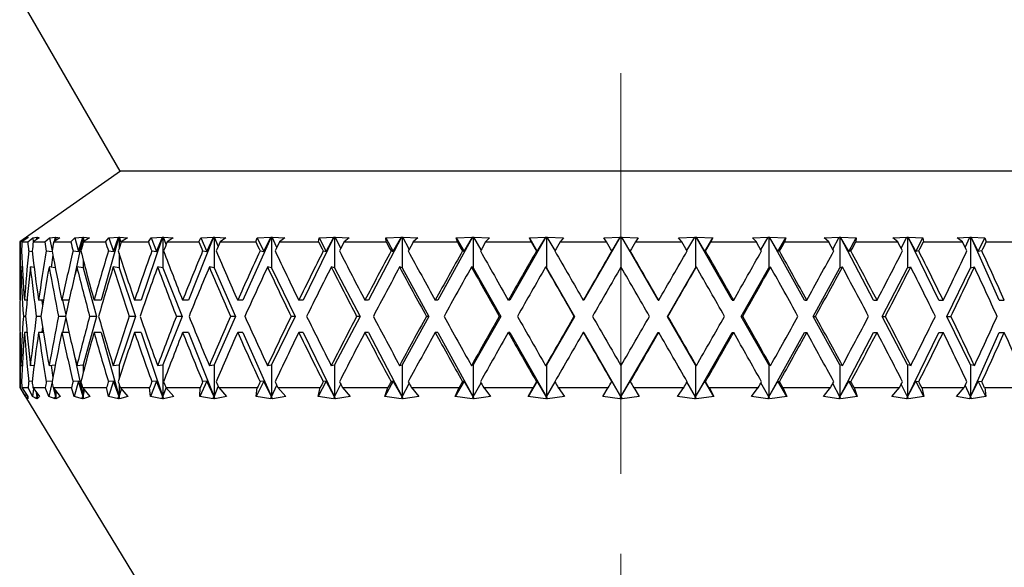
# Model space of a CAD drawing. Header units: inches. Extents: x 1.2 to 31.4, y 1 to 21.5.
# Tile 46 of 63: x 19.4 to 20.7, y 8.2 to 8.9. Entities that reach past the tile are written whole.
import ezdxf

# ---------------------------------------------------------------- set-up
doc = ezdxf.new("R2010")
doc.units = ezdxf.units.IN
doc.header["$MEASUREMENT"] = 0
doc.linetypes.add('CENTERX2', pattern=[0.8, 0.5, -0.1, 0.1, -0.1])

msp = doc.modelspace()

# ---------------------------------------------------------------- linework, layer by layer
at = {"color": 7, "linetype": 'CENTERX2', "lineweight": 18}
msp.add_line((20.1932, 7.5367), (20.1932, 15.8581), dxfattribs=at)
at = {"color": 7, "linetype": 'Continuous', "lineweight": 25}
for p, q in [((19.4432, 8.9307), (19.5682, 8.7142)), ((19.5689, 8.7142), (19.4432, 8.6262)), ((20.1932, 8.7142), (19.5682, 8.7142)), ((20.8182, 8.7142), (20.1932, 8.7142)), ((19.4432, 8.6262), (19.4432, 8.5532)), ((19.4432, 8.6262), (19.4438, 8.6262)), ((19.4438, 8.6262), (19.4505, 8.631)), ((19.4532, 8.631), (19.4461, 8.6262)), ((19.4461, 8.6262), (19.4533, 8.6262)), ((19.4505, 8.631), (19.4531, 8.6322)), ((19.4505, 8.631), (19.4507, 8.6293)), ((19.453, 8.6309), (19.4531, 8.6322)), ((19.4531, 8.6322), (19.4532, 8.6322)), ((19.4532, 8.6322), (19.4532, 8.631)), ((19.4533, 8.6322), (19.4532, 8.6322)), ((19.4532, 8.6322), (19.4533, 8.6322)), ((19.4532, 8.6322), (19.4532, 8.6322)), ((19.4532, 8.6322), (19.4532, 8.631)), ((19.4533, 8.6262), (19.4596, 8.631)), ((19.4596, 8.631), (19.4646, 8.6322)), ((19.4596, 8.631), (19.4602, 8.6263)), ((19.4676, 8.631), (19.4601, 8.6262)), ((19.4601, 8.6262), (19.4745, 8.6262)), ((19.4642, 8.6288), (19.4646, 8.6322)), ((19.4648, 8.6322), (19.4645, 8.6291)), ((19.4646, 8.6322), (19.4648, 8.6322)), ((19.4648, 8.6322), (19.4649, 8.6322)), ((19.4649, 8.6322), (19.4651, 8.6322)), ((19.4649, 8.6322), (19.4649, 8.6293)), ((19.465, 8.6322), (19.4676, 8.631)), ((19.4651, 8.6322), (19.465, 8.6322)), ((19.4652, 8.6295), (19.465, 8.6322)), ((19.4745, 8.6262), (19.4802, 8.631)), ((19.4802, 8.631), (19.4877, 8.6322)), ((19.4802, 8.631), (19.4836, 8.6148)), ((19.4934, 8.631), (19.4858, 8.6262)), ((19.4858, 8.6262), (19.5071, 8.6262)), ((19.4865, 8.6267), (19.4877, 8.6322)), ((19.4878, 8.6322), (19.4871, 8.627)), ((19.4877, 8.6322), (19.4878, 8.6322)), ((19.4878, 8.6322), (19.4881, 8.6322)), ((19.4881, 8.6322), (19.4884, 8.6322)), ((19.4881, 8.6322), (19.4881, 8.6277)), ((19.4883, 8.6322), (19.4934, 8.631)), ((19.4884, 8.6322), (19.4883, 8.6322)), ((19.4889, 8.6282), (19.4883, 8.6322)), ((19.5071, 8.6262), (19.512, 8.631)), ((19.522, 8.6322), (19.5099, 8.5753)), ((19.512, 8.631), (19.5218, 8.6322)), ((19.512, 8.631), (19.5167, 8.614)), ((19.5167, 8.614), (19.5218, 8.6322)), ((19.5218, 8.6322), (19.522, 8.6322)), ((19.522, 8.6322), (19.5223, 8.6322)), ((19.5223, 8.6322), (19.5228, 8.6322)), ((19.5223, 8.6322), (19.5223, 8.6254)), ((19.5302, 8.631), (19.5225, 8.6262)), ((19.5225, 8.6262), (19.5504, 8.6262)), ((19.5227, 8.6322), (19.5302, 8.631)), ((19.5228, 8.6322), (19.5227, 8.6322)), ((19.5238, 8.627), (19.5227, 8.6322)), ((19.5667, 8.6322), (19.5448, 8.5532)), ((19.5504, 8.6262), (19.5546, 8.631)), ((19.5546, 8.631), (19.5666, 8.6322)), ((19.5546, 8.631), (19.5604, 8.614)), ((19.5604, 8.614), (19.5666, 8.6322)), ((19.5666, 8.6322), (19.5667, 8.6322)), ((19.5667, 8.6322), (19.5672, 8.6322)), ((19.5672, 8.6322), (19.5677, 8.6322)), ((19.5672, 8.6322), (19.5672, 8.6177)), ((19.5677, 8.6322), (19.5775, 8.631)), ((19.5677, 8.6322), (19.5677, 8.6322)), ((19.5696, 8.6253), (19.5677, 8.6322)), ((19.5775, 8.631), (19.5699, 8.6262)), ((19.5699, 8.6262), (19.6039, 8.6262)), ((19.6214, 8.6322), (19.5946, 8.5532)), ((19.6039, 8.6262), (19.6072, 8.631)), ((19.6072, 8.631), (19.6212, 8.6322)), ((19.6072, 8.631), (19.614, 8.614)), ((19.614, 8.614), (19.6212, 8.6322)), ((19.6212, 8.6322), (19.6214, 8.6322)), ((19.6214, 8.6322), (19.6219, 8.6322)), ((19.6219, 8.6322), (19.6226, 8.6322)), ((19.6219, 8.6322), (19.6219, 8.5939)), ((19.6225, 8.6322), (19.6345, 8.631)), ((19.6226, 8.6322), (19.6225, 8.6322)), ((19.6258, 8.6227), (19.6225, 8.6322)), ((19.6345, 8.631), (19.6271, 8.6262)), ((19.6271, 8.6262), (19.6667, 8.6262)), ((19.685, 8.6322), (19.6538, 8.5532)), ((19.6667, 8.6262), (19.6691, 8.631)), ((19.6691, 8.631), (19.6849, 8.6322)), ((19.6691, 8.631), (19.6767, 8.614)), ((19.6767, 8.614), (19.6849, 8.6322)), ((19.6849, 8.6322), (19.685, 8.6322)), ((19.685, 8.6322), (19.6857, 8.6322)), ((19.6857, 8.6322), (19.6864, 8.6322)), ((19.6857, 8.6322), (19.6857, 8.5939)), ((19.6863, 8.6322), (19.7003, 8.631)), ((19.6864, 8.6322), (19.6863, 8.6322)), ((19.6909, 8.6208), (19.6863, 8.6322)), ((19.7003, 8.631), (19.6932, 8.6262)), ((19.6932, 8.6262), (19.7378, 8.6262)), ((19.7567, 8.6322), (19.7215, 8.5532)), ((19.7378, 8.6262), (19.7393, 8.631)), ((19.7393, 8.631), (19.7566, 8.6322)), ((19.7393, 8.631), (19.7476, 8.614)), ((19.7476, 8.614), (19.7566, 8.6322)), ((19.7566, 8.6322), (19.7567, 8.6322)), ((19.7567, 8.6322), (19.7574, 8.6322)), ((19.7574, 8.6322), (19.7582, 8.6322)), ((19.7574, 8.6322), (19.7574, 8.5939)), ((19.7582, 8.6322), (19.7739, 8.631)), ((19.7582, 8.6322), (19.7582, 8.6322)), ((19.7639, 8.6193), (19.7582, 8.6322)), ((19.7739, 8.631), (19.7672, 8.6262)), ((19.7672, 8.6262), (19.8161, 8.6262)), ((19.8352, 8.6322), (19.7967, 8.5532)), ((19.8161, 8.6262), (19.8166, 8.631)), ((19.8166, 8.631), (19.8351, 8.6322)), ((19.8166, 8.631), (19.8255, 8.614)), ((19.8255, 8.614), (19.8351, 8.6322)), ((19.8351, 8.6322), (19.8352, 8.6322)), ((19.8352, 8.6322), (19.836, 8.6322)), ((19.836, 8.6322), (19.8369, 8.6322)), ((19.836, 8.6322), (19.836, 8.5939)), ((19.8369, 8.6322), (19.8541, 8.631)), ((19.8369, 8.6322), (19.8369, 8.6322)), ((19.8438, 8.6181), (19.8369, 8.6322)), ((19.8541, 8.631), (19.848, 8.6262)), ((19.848, 8.6262), (19.9003, 8.6262)), ((19.9194, 8.6322), (19.8781, 8.5532)), ((19.8999, 8.631), (19.9193, 8.6322)), ((19.9003, 8.6262), (19.8999, 8.631)), ((19.8999, 8.631), (19.9092, 8.614)), ((19.9092, 8.614), (19.9193, 8.6322)), ((19.9193, 8.6322), (19.9194, 8.6322)), ((19.9194, 8.6322), (19.9203, 8.6322)), ((19.9203, 8.6322), (19.9212, 8.6322)), ((19.9203, 8.6322), (19.9203, 8.5939)), ((19.9212, 8.6322), (19.9397, 8.631)), ((19.9212, 8.6322), (19.9212, 8.6322)), ((19.9291, 8.617), (19.9212, 8.6322)), ((19.9397, 8.631), (19.9341, 8.6262)), ((19.9341, 8.6262), (19.9891, 8.6262)), ((20.0079, 8.6322), (19.9646, 8.5532)), ((19.9878, 8.631), (20.0078, 8.6322)), ((19.9891, 8.6262), (19.9878, 8.631)), ((19.9878, 8.631), (19.9974, 8.614)), ((19.9974, 8.614), (20.0078, 8.6322)), ((20.0078, 8.6322), (20.0079, 8.6322)), ((20.0079, 8.6322), (20.0088, 8.6322)), ((20.0088, 8.6322), (20.0098, 8.6322)), ((20.0088, 8.6322), (20.0088, 8.5939)), ((20.0098, 8.6322), (20.0292, 8.631)), ((20.0098, 8.6322), (20.0098, 8.6322)), ((20.0187, 8.6161), (20.0098, 8.6322)), ((20.0292, 8.631), (20.0244, 8.6262)), ((20.0244, 8.6262), (20.0812, 8.6262)), ((20.0994, 8.6322), (20.0546, 8.5532)), ((20.0789, 8.631), (20.0993, 8.6322)), ((20.0812, 8.6262), (20.0789, 8.631)), ((20.0789, 8.631), (20.0887, 8.614)), ((20.0887, 8.614), (20.0993, 8.6322)), ((20.0993, 8.6322), (20.0994, 8.6322)), ((20.0994, 8.6322), (20.1003, 8.6322)), ((20.1003, 8.6322), (20.1012, 8.6322)), ((20.1003, 8.6322), (20.1003, 8.5939)), ((20.1012, 8.6322), (20.1013, 8.6322)), ((20.1013, 8.6322), (20.1214, 8.631)), ((20.111, 8.6152), (20.1013, 8.6322)), ((20.1214, 8.631), (20.1173, 8.6262)), ((20.1173, 8.6262), (20.175, 8.6262)), ((20.1923, 8.6322), (20.1468, 8.5532)), ((20.1718, 8.631), (20.1922, 8.6322)), ((20.175, 8.6262), (20.1718, 8.631)), ((20.1817, 8.614), (20.1922, 8.6322)), ((20.1922, 8.6322), (20.1923, 8.6322)), ((20.1923, 8.6322), (20.1932, 8.6322)), ((20.1932, 8.6322), (20.1942, 8.6322)), ((20.1932, 8.6322), (20.1932, 8.5948)), ((20.2397, 8.5532), (20.1942, 8.6322)), ((20.1942, 8.6322), (20.1942, 8.6322)), ((20.2048, 8.614), (20.1942, 8.6322)), ((20.1942, 8.6322), (20.2146, 8.631)), ((20.2146, 8.631), (20.2114, 8.6262)), ((20.2114, 8.6262), (20.2692, 8.6262)), ((20.2651, 8.631), (20.2852, 8.6322)), ((20.2692, 8.6262), (20.2651, 8.631)), ((20.2755, 8.6152), (20.2852, 8.6322)), ((20.2852, 8.6322), (20.2862, 8.6322)), ((20.2852, 8.6322), (20.2852, 8.6322)), ((20.2862, 8.6322), (20.2871, 8.6322)), ((20.2862, 8.6322), (20.2862, 8.5939)), ((20.2871, 8.6322), (20.2872, 8.6322)), ((20.3319, 8.5532), (20.2871, 8.6322)), ((20.2872, 8.6322), (20.3076, 8.631)), ((20.2977, 8.614), (20.2872, 8.6322)), ((20.2977, 8.614), (20.3076, 8.631)), ((20.3076, 8.631), (20.3052, 8.6262)), ((20.3052, 8.6262), (20.3621, 8.6262)), ((20.3572, 8.631), (20.3767, 8.6322)), ((20.3621, 8.6262), (20.3572, 8.631)), ((20.3678, 8.6161), (20.3767, 8.6322)), ((20.3767, 8.6322), (20.3776, 8.6322)), ((20.3767, 8.6322), (20.3767, 8.6322)), ((20.3776, 8.6322), (20.3785, 8.6322)), ((20.3776, 8.6322), (20.3776, 8.5939)), ((20.3785, 8.6322), (20.3786, 8.6322)), ((20.4219, 8.5532), (20.3785, 8.6322)), ((20.3786, 8.6322), (20.3987, 8.631)), ((20.389, 8.614), (20.3786, 8.6322)), ((20.389, 8.614), (20.3987, 8.631)), ((20.3987, 8.631), (20.3973, 8.6262)), ((20.3973, 8.6262), (20.4523, 8.6262)), ((20.4468, 8.631), (20.4653, 8.6322)), ((20.4523, 8.6262), (20.4468, 8.631)), ((20.4573, 8.617), (20.4653, 8.6322)), ((20.4653, 8.6322), (20.4662, 8.6322)), ((20.4653, 8.6322), (20.4653, 8.6322)), ((20.4662, 8.6322), (20.467, 8.6322)), ((20.4662, 8.6322), (20.4662, 8.5939)), ((20.467, 8.6322), (20.4671, 8.6322)), ((20.5083, 8.5532), (20.467, 8.6322)), ((20.4671, 8.6322), (20.4866, 8.631)), ((20.4772, 8.614), (20.4671, 8.6322)), ((20.4772, 8.614), (20.4866, 8.631)), ((20.4866, 8.631), (20.4861, 8.6262)), ((20.4861, 8.6262), (20.5385, 8.6262)), ((20.5323, 8.631), (20.5496, 8.6322)), ((20.5385, 8.6262), (20.5323, 8.631)), ((20.5427, 8.6181), (20.5496, 8.6322)), ((20.5496, 8.6322), (20.5504, 8.6322)), ((20.5496, 8.6322), (20.5496, 8.6322)), ((20.5504, 8.6322), (20.5512, 8.6322)), ((20.5504, 8.6322), (20.5504, 8.5939)), ((20.5512, 8.6322), (20.5513, 8.6322)), ((20.5897, 8.5532), (20.5512, 8.6322)), ((20.5513, 8.6322), (20.5698, 8.631)), ((20.5609, 8.614), (20.5513, 8.6322)), ((20.5609, 8.614), (20.5698, 8.631)), ((20.5698, 8.631), (20.5704, 8.6262)), ((20.5704, 8.6262), (20.6192, 8.6262)), ((20.6125, 8.631), (20.6283, 8.6322)), ((20.6192, 8.6262), (20.6125, 8.631)), ((20.6225, 8.6193), (20.6283, 8.6322)), ((20.6283, 8.6322), (20.629, 8.6322)), ((20.6283, 8.6322), (20.6283, 8.6322)), ((20.629, 8.6322), (20.6298, 8.6322)), ((20.629, 8.6322), (20.629, 8.5939)), ((20.6298, 8.6322), (20.6299, 8.6322)), ((20.6649, 8.5532), (20.6298, 8.6322)), ((20.6299, 8.6322), (20.6472, 8.631)), ((20.6388, 8.614), (20.6299, 8.6322)), ((20.6388, 8.614), (20.6472, 8.631)), ((20.6472, 8.631), (20.6487, 8.6262)), ((20.6487, 8.6262), (20.6932, 8.6262)), ((19.4441, 8.6148), (19.4455, 8.6146)), ((19.4544, 8.6148), (19.4588, 8.6143)), ((19.4764, 8.6148), (19.4837, 8.614)), ((19.4846, 8.6096), (19.4824, 8.5945)), ((19.5098, 8.6148), (19.5167, 8.614)), ((19.5539, 8.6148), (19.5604, 8.614)), ((19.5672, 8.6119), (19.5672, 8.5939)), ((19.608, 8.6148), (19.614, 8.614)), ((19.6714, 8.6148), (19.6767, 8.614)), ((19.7431, 8.6148), (19.7476, 8.614)), ((19.8218, 8.6148), (19.8255, 8.614)), ((19.9064, 8.6148), (19.9092, 8.614)), ((19.9955, 8.6148), (19.9974, 8.614)), ((20.0878, 8.6148), (20.0887, 8.614)), ((20.1817, 8.6148), (20.1817, 8.614)), ((20.2048, 8.6148), (20.2048, 8.614)), ((20.2987, 8.6148), (20.2977, 8.614)), ((20.3909, 8.6148), (20.389, 8.614)), ((20.48, 8.6148), (20.4772, 8.614)), ((20.5646, 8.6148), (20.5609, 8.614)), ((20.6434, 8.6148), (20.6388, 8.614)), ((19.5223, 8.6042), (19.5223, 8.5939)), ((19.4465, 8.5946), (19.4447, 8.5948)), ((19.4613, 8.5943), (19.4565, 8.5948)), ((19.4876, 8.5939), (19.4799, 8.5948)), ((19.5223, 8.5939), (19.5146, 8.5948)), ((19.5223, 8.5939), (19.5392, 8.5332)), ((19.5672, 8.5939), (19.56, 8.5948)), ((19.5672, 8.5939), (19.5878, 8.5332)), ((19.6219, 8.5939), (19.6153, 8.5948)), ((19.6219, 8.5939), (19.6459, 8.5332)), ((19.6857, 8.5939), (19.6798, 8.5948)), ((19.6857, 8.5939), (19.7126, 8.5332)), ((19.7574, 8.5939), (19.7524, 8.5948)), ((19.7574, 8.5939), (19.787, 8.5332)), ((19.836, 8.5939), (19.8319, 8.5948)), ((19.836, 8.5939), (19.8677, 8.5332)), ((19.9203, 8.5939), (19.9171, 8.5948)), ((19.9203, 8.5939), (19.9536, 8.5332)), ((20.0088, 8.5939), (20.0067, 8.5948)), ((20.0088, 8.5939), (20.0432, 8.5332)), ((20.1003, 8.5939), (20.0992, 8.5948)), ((20.1003, 8.5939), (20.1352, 8.5332)), ((20.2512, 8.5332), (20.2862, 8.5939)), ((20.2862, 8.5939), (20.2872, 8.5948)), ((20.3432, 8.5332), (20.3776, 8.5939)), ((20.3776, 8.5939), (20.3797, 8.5948)), ((20.4329, 8.5332), (20.4662, 8.5939)), ((20.4662, 8.5939), (20.4693, 8.5948)), ((20.5188, 8.5332), (20.5504, 8.5939)), ((20.5504, 8.5939), (20.5545, 8.5948)), ((20.5995, 8.5332), (20.629, 8.5939)), ((20.629, 8.5939), (20.6341, 8.5948)), ((19.4436, 8.5532), (19.4432, 8.5532)), ((19.4524, 8.5532), (19.4491, 8.5532)), ((19.4729, 8.5532), (19.4668, 8.5532)), ((19.4707, 8.5532), (19.4717, 8.5462)), ((19.5047, 8.5532), (19.4959, 8.5532)), ((19.4967, 8.5532), (19.5006, 8.5349)), ((19.5448, 8.5532), (19.536, 8.5532)), ((19.5946, 8.5532), (19.5865, 8.5532)), ((19.6538, 8.5532), (19.6465, 8.5532)), ((19.7215, 8.5532), (19.7152, 8.5532)), ((19.7967, 8.5532), (19.7914, 8.5532)), ((19.8781, 8.5532), (19.8739, 8.5532)), ((19.9646, 8.5532), (19.9615, 8.5532)), ((20.0546, 8.5532), (20.0527, 8.5532)), ((20.1468, 8.5532), (20.1461, 8.5532)), ((20.2397, 8.5532), (20.2403, 8.5532)), ((20.3319, 8.5532), (20.3338, 8.5532)), ((20.4219, 8.5532), (20.425, 8.5532)), ((20.5083, 8.5532), (20.5126, 8.5532)), ((20.5897, 8.5532), (20.5951, 8.5532)), ((20.6649, 8.5532), (20.6713, 8.5532)), ((19.4507, 8.5332), (19.4478, 8.5332)), ((19.4697, 8.5332), (19.464, 8.5332)), ((19.5002, 8.5332), (19.4917, 8.5332)), ((19.5006, 8.5316), (19.4967, 8.5132)), ((19.5392, 8.5332), (19.5223, 8.4726)), ((19.5392, 8.5332), (19.5305, 8.5332)), ((19.5878, 8.5332), (19.5672, 8.4726)), ((19.5878, 8.5332), (19.5797, 8.5332)), ((19.6459, 8.5332), (19.6219, 8.4726)), ((19.6459, 8.5332), (19.6387, 8.5332)), ((19.7126, 8.5332), (19.6857, 8.4726)), ((19.7126, 8.5332), (19.7063, 8.5332)), ((19.787, 8.5332), (19.7574, 8.4726)), ((19.787, 8.5332), (19.7817, 8.5332)), ((19.8677, 8.5332), (19.836, 8.4726)), ((19.8677, 8.5332), (19.8635, 8.5332)), ((19.9536, 8.5332), (19.9203, 8.4726)), ((19.9536, 8.5332), (19.9505, 8.5332)), ((20.0432, 8.5332), (20.0088, 8.4726)), ((20.0432, 8.5332), (20.0414, 8.5332)), ((20.1352, 8.5332), (20.1003, 8.4726)), ((20.1352, 8.5332), (20.1346, 8.5332)), ((20.2512, 8.5332), (20.2518, 8.5332)), ((20.2862, 8.4726), (20.2512, 8.5332)), ((20.3776, 8.4726), (20.3432, 8.5332)), ((20.3432, 8.5332), (20.3451, 8.5332)), ((20.4662, 8.4726), (20.4329, 8.5332)), ((20.4329, 8.5332), (20.4359, 8.5332)), ((20.5504, 8.4726), (20.5188, 8.5332)), ((20.5188, 8.5332), (20.523, 8.5332)), ((20.629, 8.4726), (20.5995, 8.5332)), ((20.5995, 8.5332), (20.6048, 8.5332)), ((19.4432, 8.5132), (19.4432, 8.4442)), ((19.4436, 8.5132), (19.4432, 8.5132)), ((19.4524, 8.5132), (19.4491, 8.5132)), ((19.4729, 8.5132), (19.4668, 8.5132)), ((19.4717, 8.5203), (19.4707, 8.5132)), ((19.5047, 8.5132), (19.4959, 8.5132)), ((19.5448, 8.5132), (19.536, 8.5132)), ((19.5448, 8.5132), (19.5672, 8.4326)), ((19.5946, 8.5132), (19.5865, 8.5132)), ((19.5946, 8.5132), (19.6219, 8.4326)), ((19.6538, 8.5132), (19.6465, 8.5132)), ((19.6538, 8.5132), (19.6857, 8.4326)), ((19.7215, 8.5132), (19.7152, 8.5132)), ((19.7215, 8.5132), (19.7574, 8.4326)), ((19.7967, 8.5132), (19.7914, 8.5132)), ((19.7967, 8.5132), (19.836, 8.4326)), ((19.8781, 8.5132), (19.8739, 8.5132)), ((19.8781, 8.5132), (19.9203, 8.4326)), ((19.9646, 8.5132), (19.9615, 8.5132)), ((19.9646, 8.5132), (20.0088, 8.4326)), ((20.0546, 8.5132), (20.0527, 8.5132)), ((20.0546, 8.5132), (20.1003, 8.4326)), ((20.1468, 8.5132), (20.1461, 8.5132)), ((20.1468, 8.5132), (20.1932, 8.4326)), ((20.1932, 8.4326), (20.2397, 8.5132)), ((20.2397, 8.5132), (20.2403, 8.5132)), ((20.2862, 8.4326), (20.3319, 8.5132)), ((20.3319, 8.5132), (20.3338, 8.5132)), ((20.3776, 8.4326), (20.4219, 8.5132)), ((20.4219, 8.5132), (20.425, 8.5132)), ((20.4662, 8.4326), (20.5083, 8.5132)), ((20.5083, 8.5132), (20.5126, 8.5132)), ((20.5504, 8.4326), (20.5897, 8.5132)), ((20.5897, 8.5132), (20.5951, 8.5132)), ((20.629, 8.4326), (20.6649, 8.5132)), ((20.6649, 8.5132), (20.6713, 8.5132)), ((19.5099, 8.4912), (19.5223, 8.4326)), ((19.4447, 8.4717), (19.4465, 8.4719)), ((19.4565, 8.4717), (19.4613, 8.4722)), ((19.4799, 8.4717), (19.4876, 8.4725)), ((19.4824, 8.4719), (19.4846, 8.4569)), ((19.5146, 8.4717), (19.5223, 8.4726)), ((19.5223, 8.4726), (19.5223, 8.4623)), ((19.56, 8.4717), (19.5672, 8.4726)), ((19.5672, 8.4726), (19.5672, 8.4546)), ((19.6153, 8.4717), (19.6219, 8.4726)), ((19.6219, 8.4726), (19.6219, 8.4326)), ((19.6798, 8.4717), (19.6857, 8.4726)), ((19.6857, 8.4726), (19.6857, 8.4326)), ((19.7524, 8.4717), (19.7574, 8.4726)), ((19.7574, 8.4726), (19.7574, 8.4326)), ((19.8319, 8.4717), (19.836, 8.4726)), ((19.836, 8.4726), (19.836, 8.4326)), ((19.9171, 8.4717), (19.9203, 8.4726)), ((19.9203, 8.4726), (19.9203, 8.4326)), ((20.0067, 8.4717), (20.0088, 8.4726)), ((20.0088, 8.4726), (20.0088, 8.4326)), ((20.0992, 8.4717), (20.1003, 8.4726)), ((20.1003, 8.4726), (20.1003, 8.4326)), ((20.1932, 8.4717), (20.1932, 8.4326)), ((20.2872, 8.4717), (20.2862, 8.4726)), ((20.2862, 8.4726), (20.2862, 8.4326)), ((20.3776, 8.4726), (20.3776, 8.4326)), ((20.3797, 8.4717), (20.3776, 8.4726)), ((20.4662, 8.4726), (20.4662, 8.4326)), ((20.4693, 8.4717), (20.4662, 8.4726)), ((20.5504, 8.4726), (20.5504, 8.4326)), ((20.5545, 8.4717), (20.5504, 8.4726)), ((20.629, 8.4726), (20.629, 8.4326)), ((20.6341, 8.4717), (20.629, 8.4726)), ((19.4455, 8.4518), (19.4441, 8.4517)), ((19.4588, 8.4522), (19.4544, 8.4517)), ((19.4837, 8.4525), (19.4764, 8.4517)), ((19.4836, 8.4516), (19.4797, 8.4331)), ((19.5167, 8.4525), (19.5098, 8.4517)), ((19.5167, 8.4525), (19.5113, 8.4331)), ((19.5223, 8.4326), (19.5167, 8.4525)), ((19.5604, 8.4525), (19.5538, 8.4331)), ((19.5604, 8.4525), (19.5539, 8.4517)), ((19.5672, 8.4326), (19.5604, 8.4525)), ((19.614, 8.4525), (19.6063, 8.4331)), ((19.614, 8.4525), (19.608, 8.4517)), ((19.6219, 8.4326), (19.614, 8.4525)), ((19.6767, 8.4525), (19.6681, 8.4331)), ((19.6767, 8.4525), (19.6714, 8.4517)), ((19.6857, 8.4326), (19.6767, 8.4525)), ((19.7476, 8.4525), (19.7382, 8.4331)), ((19.7476, 8.4525), (19.7431, 8.4517)), ((19.7574, 8.4326), (19.7476, 8.4525)), ((19.8255, 8.4525), (19.8154, 8.4331)), ((19.8255, 8.4525), (19.8218, 8.4517)), ((19.836, 8.4326), (19.8255, 8.4525)), ((19.9092, 8.4525), (19.8986, 8.4331)), ((19.9092, 8.4525), (19.9064, 8.4517)), ((19.9203, 8.4326), (19.9092, 8.4525)), ((19.9203, 8.4326), (19.9291, 8.4494)), ((19.9974, 8.4525), (19.9864, 8.4331)), ((19.9974, 8.4525), (19.9955, 8.4517)), ((20.0088, 8.4326), (19.9974, 8.4525)), ((20.0088, 8.4326), (20.0187, 8.4504)), ((20.0887, 8.4525), (20.0775, 8.4331)), ((20.0887, 8.4525), (20.0878, 8.4517)), ((20.1003, 8.4326), (20.0887, 8.4525)), ((20.1003, 8.4326), (20.111, 8.4513)), ((20.1932, 8.4326), (20.1817, 8.4525)), ((20.1817, 8.4525), (20.1817, 8.4517)), ((20.1932, 8.4326), (20.2048, 8.4525)), ((20.2048, 8.4525), (20.2048, 8.4517)), ((20.2862, 8.4326), (20.2755, 8.4513)), ((20.2862, 8.4326), (20.2977, 8.4525)), ((20.3089, 8.4331), (20.2977, 8.4525)), ((20.2977, 8.4525), (20.2987, 8.4517)), ((20.3776, 8.4326), (20.3678, 8.4504)), ((20.3776, 8.4326), (20.389, 8.4525)), ((20.389, 8.4525), (20.3909, 8.4517)), ((20.4, 8.4331), (20.389, 8.4525)), ((20.4662, 8.4326), (20.4573, 8.4494)), ((20.4662, 8.4326), (20.4772, 8.4525)), ((20.4772, 8.4525), (20.48, 8.4517)), ((20.4879, 8.4331), (20.4772, 8.4525)), ((20.5504, 8.4326), (20.5609, 8.4525)), ((20.5711, 8.4331), (20.5609, 8.4525)), ((20.5609, 8.4525), (20.5646, 8.4517)), ((20.629, 8.4326), (20.6388, 8.4525)), ((20.6388, 8.4525), (20.6434, 8.4517)), ((20.6483, 8.4331), (20.6388, 8.4525)), ((19.4432, 8.4442), (19.7932, 7.8692)), ((19.4432, 8.4442), (19.4439, 8.4442)), ((19.4504, 8.4331), (19.4439, 8.4442)), ((19.4459, 8.4442), (19.4532, 8.4331)), ((19.4459, 8.4442), (19.4537, 8.4442)), ((19.4507, 8.437), (19.4504, 8.4331)), ((19.4592, 8.4331), (19.4537, 8.4442)), ((19.4606, 8.4429), (19.4592, 8.4331)), ((19.4597, 8.4442), (19.4678, 8.4331)), ((19.4597, 8.4442), (19.4752, 8.4442)), ((19.4649, 8.4326), (19.4641, 8.4381)), ((19.4645, 8.4375), (19.4649, 8.4326)), ((19.4649, 8.437), (19.4649, 8.4326)), ((19.4797, 8.4331), (19.4752, 8.4442)), ((19.485, 8.4442), (19.4937, 8.4331)), ((19.485, 8.4442), (19.508, 8.4442)), ((19.4881, 8.4326), (19.4858, 8.4432)), ((19.4867, 8.4421), (19.4881, 8.4326)), ((19.4881, 8.4403), (19.4881, 8.4326)), ((19.4881, 8.4326), (19.489, 8.4391)), ((19.5113, 8.4331), (19.508, 8.4442)), ((19.5215, 8.4442), (19.5307, 8.4331)), ((19.5215, 8.4442), (19.5516, 8.4442)), ((19.5223, 8.4432), (19.5223, 8.4326)), ((19.5223, 8.4326), (19.5241, 8.4411)), ((19.5538, 8.4331), (19.5516, 8.4442)), ((19.5672, 8.4487), (19.5672, 8.4326)), ((19.5672, 8.4326), (19.57, 8.4426)), ((19.5686, 8.4442), (19.5782, 8.4331)), ((19.5686, 8.4442), (19.6053, 8.4442)), ((19.6063, 8.4331), (19.6053, 8.4442)), ((19.6219, 8.4326), (19.6258, 8.444)), ((19.6256, 8.4442), (19.6353, 8.4331)), ((19.6256, 8.4442), (19.6683, 8.4442)), ((19.6681, 8.4331), (19.6683, 8.4442)), ((19.6857, 8.4326), (19.6909, 8.4457)), ((19.6915, 8.4442), (19.7013, 8.4331)), ((19.6915, 8.4442), (19.7396, 8.4442)), ((19.7382, 8.4331), (19.7396, 8.4442)), ((19.7574, 8.4326), (19.7639, 8.4472)), ((19.7653, 8.4442), (19.775, 8.4331)), ((19.7653, 8.4442), (19.8181, 8.4442)), ((19.8154, 8.4331), (19.8181, 8.4442)), ((19.836, 8.4326), (19.8438, 8.4484)), ((19.8459, 8.4442), (19.8553, 8.4331)), ((19.8459, 8.4442), (19.9024, 8.4442)), ((19.8986, 8.4331), (19.9024, 8.4442)), ((19.932, 8.4442), (19.9409, 8.4331)), ((19.932, 8.4442), (19.9914, 8.4442)), ((19.9864, 8.4331), (19.9914, 8.4442)), ((20.0221, 8.4442), (20.0305, 8.4331)), ((20.0221, 8.4442), (20.0835, 8.4442)), ((20.0775, 8.4331), (20.0835, 8.4442)), ((20.115, 8.4442), (20.1773, 8.4442)), ((20.115, 8.4442), (20.1227, 8.4331)), ((20.1705, 8.4331), (20.1773, 8.4442)), ((20.2091, 8.4442), (20.2714, 8.4442)), ((20.2091, 8.4442), (20.216, 8.4331)), ((20.2638, 8.4331), (20.2714, 8.4442)), ((20.303, 8.4442), (20.3089, 8.4331)), ((20.303, 8.4442), (20.3643, 8.4442)), ((20.3559, 8.4331), (20.3643, 8.4442)), ((20.3951, 8.4442), (20.4, 8.4331)), ((20.3951, 8.4442), (20.4545, 8.4442)), ((20.4456, 8.4331), (20.4545, 8.4442)), ((20.484, 8.4442), (20.4879, 8.4331)), ((20.484, 8.4442), (20.5405, 8.4442)), ((20.5312, 8.4331), (20.5405, 8.4442)), ((20.5504, 8.4326), (20.5427, 8.4484)), ((20.5684, 8.4442), (20.5711, 8.4331)), ((20.5684, 8.4442), (20.6211, 8.4442)), ((20.6115, 8.4331), (20.6211, 8.4442)), ((20.629, 8.4326), (20.6225, 8.4472)), ((20.6468, 8.4442), (20.6483, 8.4331)), ((20.6468, 8.4442), (20.6949, 8.4442)), ((19.4531, 8.4303), (19.4504, 8.4331)), ((19.4519, 8.4324), (19.4532, 8.4326)), ((19.4519, 8.4324), (19.4531, 8.4303)), ((19.4532, 8.4303), (19.4519, 8.4324)), ((19.4532, 8.4326), (19.4532, 8.4332)), ((19.4646, 8.4303), (19.4592, 8.4331)), ((19.4636, 8.4324), (19.4649, 8.4326)), ((19.4636, 8.4324), (19.4646, 8.4303)), ((19.4651, 8.4303), (19.4636, 8.4324)), ((19.4649, 8.4326), (19.4652, 8.4366)), ((19.4649, 8.4326), (19.4651, 8.4303)), ((19.4678, 8.4331), (19.4651, 8.4303)), ((19.4876, 8.4303), (19.4797, 8.4331)), ((19.4867, 8.4324), (19.4881, 8.4326)), ((19.4867, 8.4324), (19.4876, 8.4303)), ((19.4884, 8.4303), (19.4867, 8.4324)), ((19.4881, 8.4326), (19.4884, 8.4303)), ((19.4937, 8.4331), (19.4884, 8.4303)), ((19.5217, 8.4303), (19.5113, 8.4331)), ((19.5211, 8.4324), (19.5223, 8.4326)), ((19.5211, 8.4324), (19.5217, 8.4303)), ((19.5228, 8.4303), (19.5211, 8.4324)), ((19.5223, 8.4326), (19.5228, 8.4303)), ((19.5307, 8.4331), (19.5228, 8.4303)), ((19.5664, 8.4303), (19.5538, 8.4331)), ((19.566, 8.4324), (19.5672, 8.4326)), ((19.566, 8.4324), (19.5664, 8.4303)), ((19.5678, 8.4303), (19.566, 8.4324)), ((19.5672, 8.4326), (19.5678, 8.4303)), ((19.5782, 8.4331), (19.5678, 8.4303)), ((19.621, 8.4303), (19.6063, 8.4331)), ((19.6209, 8.4324), (19.6219, 8.4326)), ((19.6209, 8.4324), (19.621, 8.4303)), ((19.6227, 8.4303), (19.6209, 8.4324)), ((19.6219, 8.4326), (19.6227, 8.4303)), ((19.6353, 8.4331), (19.6227, 8.4303)), ((19.6847, 8.4303), (19.6681, 8.4331)), ((19.6847, 8.4324), (19.6857, 8.4326)), ((19.6847, 8.4324), (19.6847, 8.4303)), ((19.6866, 8.4303), (19.6847, 8.4324)), ((19.6857, 8.4326), (19.6866, 8.4303)), ((19.7013, 8.4331), (19.6866, 8.4303)), ((19.7563, 8.4303), (19.7382, 8.4331)), ((19.7566, 8.4324), (19.7563, 8.4303)), ((19.7566, 8.4324), (19.7574, 8.4326)), ((19.7584, 8.4303), (19.7566, 8.4324)), ((19.7574, 8.4326), (19.7584, 8.4303)), ((19.775, 8.4331), (19.7584, 8.4303)), ((19.8348, 8.4303), (19.8154, 8.4331)), ((19.8354, 8.4324), (19.8348, 8.4303)), ((19.8354, 8.4324), (19.836, 8.4326)), ((19.8371, 8.4303), (19.8354, 8.4324)), ((19.836, 8.4326), (19.8371, 8.4303)), ((19.8553, 8.4331), (19.8371, 8.4303)), ((19.919, 8.4303), (19.8986, 8.4331)), ((19.9198, 8.4324), (19.919, 8.4303)), ((19.9198, 8.4324), (19.9203, 8.4326)), ((19.9215, 8.4303), (19.9198, 8.4324)), ((19.9203, 8.4326), (19.9215, 8.4303)), ((19.9409, 8.4331), (19.9215, 8.4303)), ((20.0075, 8.4303), (19.9864, 8.4331)), ((20.0085, 8.4324), (20.0075, 8.4303)), ((20.0085, 8.4324), (20.0088, 8.4326)), ((20.0101, 8.4303), (20.0085, 8.4324)), ((20.0088, 8.4326), (20.0101, 8.4303)), ((20.0305, 8.4331), (20.0101, 8.4303)), ((20.099, 8.4303), (20.0775, 8.4331)), ((20.1001, 8.4324), (20.099, 8.4303)), ((20.1001, 8.4324), (20.1003, 8.4326)), ((20.1016, 8.4303), (20.1001, 8.4324)), ((20.1003, 8.4326), (20.1016, 8.4303)), ((20.1227, 8.4331), (20.1016, 8.4303)), ((20.1919, 8.4303), (20.1705, 8.4331)), ((20.1919, 8.4303), (20.1932, 8.4326)), ((20.1932, 8.4324), (20.1919, 8.4303)), ((20.1932, 8.4326), (20.1945, 8.4303)), ((20.1932, 8.4324), (20.1932, 8.4326)), ((20.1945, 8.4303), (20.1932, 8.4324)), ((20.216, 8.4331), (20.1945, 8.4303)), ((20.2849, 8.4303), (20.2638, 8.4331)), ((20.2849, 8.4303), (20.2862, 8.4326)), ((20.2863, 8.4324), (20.2849, 8.4303)), ((20.2863, 8.4324), (20.2862, 8.4326)), ((20.2875, 8.4303), (20.2863, 8.4324)), ((20.3089, 8.4331), (20.2875, 8.4303)), ((20.3764, 8.4303), (20.3559, 8.4331)), ((20.3764, 8.4303), (20.3776, 8.4326)), ((20.378, 8.4324), (20.3764, 8.4303)), ((20.378, 8.4324), (20.3776, 8.4326)), ((20.3789, 8.4303), (20.378, 8.4324)), ((20.4, 8.4331), (20.3789, 8.4303)), ((20.465, 8.4303), (20.4456, 8.4331)), ((20.465, 8.4303), (20.4662, 8.4326)), ((20.4667, 8.4324), (20.465, 8.4303)), ((20.4667, 8.4324), (20.4662, 8.4326)), ((20.4674, 8.4303), (20.4667, 8.4324)), ((20.4879, 8.4331), (20.4674, 8.4303)), ((20.5493, 8.4303), (20.5312, 8.4331)), ((20.5493, 8.4303), (20.5504, 8.4326)), ((20.5511, 8.4324), (20.5493, 8.4303)), ((20.5511, 8.4324), (20.5504, 8.4326)), ((20.5516, 8.4303), (20.5511, 8.4324)), ((20.5711, 8.4331), (20.5516, 8.4303)), ((20.628, 8.4303), (20.6115, 8.4331)), ((20.628, 8.4303), (20.629, 8.4326)), ((20.6299, 8.4324), (20.628, 8.4303)), ((20.6299, 8.4324), (20.629, 8.4326)), ((20.6301, 8.4303), (20.6299, 8.4324)), ((20.6483, 8.4331), (20.6301, 8.4303))]:
    msp.add_line(p, q, dxfattribs=at)
for centre, major_axis, ratio, start_param, end_param in [((20.1932, 8.5132), (-0.1391, 1.2966), 0.568385, 1.422801, 1.43163), ((20.1932, 8.5132), (0, 1.299), 0.57735, 1.483709, 1.492537), ((20.1932, 8.5132), (-0.2662, 1.291), 0.543131, 1.372173, 1.381001), ((20.1932, 8.5132), (0.1391, 1.2966), 0.568385, 1.544617, 1.553445), ((20.1932, 8.5132), (-0.3749, 1.2851), 0.505471, 1.337327, 1.346155), ((20.1932, 8.5132), (0.2662, 1.291), 0.543131, 1.595245, 1.604073), ((20.1932, 8.5132), (-0.4644, 1.2814), 0.459607, 1.318657, 1.327485), ((20.1932, 8.5132), (0.3749, 1.2851), 0.505471, 1.630091, 1.63892), ((20.1932, 8.5132), (-0.5371, 1.2803), 0.408882, 1.313849, 1.322677), ((20.1932, 8.5132), (0.4644, 1.2814), 0.459607, 1.648761, 1.65759), ((20.1932, 8.5132), (-0.5957, 1.2817), 0.355558, 1.319935, 1.328763), ((20.1932, 8.5132), (0.5371, 1.2803), 0.408882, 1.65357, 1.662398), ((20.1932, 8.5132), (-0.6426, 1.2846), 0.301024, 1.334237, 1.343065), ((20.1932, 8.5132), (0.5957, 1.2817), 0.355558, 1.647483, 1.656311), ((20.1932, 8.5132), (-0.6797, 1.2882), 0.246069, 1.354596, 1.363424), ((20.1932, 8.5132), (0.6426, 1.2846), 0.301024, 1.633181, 1.64201), ((20.1932, 8.5132), (-0.7082, 1.292), 0.191101, 1.379337, 1.388166), ((20.1932, 8.5132), (0.6797, 1.2882), 0.246069, 1.612822, 1.62165), ((20.1932, 8.5132), (-0.7289, 1.2952), 0.136294, 1.407156, 1.415984), ((20.1932, 8.5132), (0.7082, 1.292), 0.191101, 1.588081, 1.596909), ((20.1932, 8.5132), (-0.7425, 1.2976), 0.08168, 1.437008, 1.445836), ((20.1932, 8.5132), (0.7289, 1.2952), 0.136294, 1.560262, 1.569091), ((20.1932, 8.5132), (-0.7492, 1.2989), 0.027209, 1.468017, 1.476845), ((20.1932, 8.5132), (0.7425, 1.2976), 0.08168, 1.530411, 1.539239), ((20.1932, 8.5132), (-0.7492, 1.2989), 0.027209, 4.774955, 4.783784), ((20.1932, 8.5132), (0.7492, 1.2989), 0.027209, 1.499402, 1.50823), ((20.1932, 8.5132), (-0.7425, 1.2976), 0.08168, 4.743946, 4.752775), ((20.1932, 8.5132), (0.7492, 1.2989), 0.027209, 4.80634, 4.815169), ((20.1932, 8.5132), (-0.7289, 1.2952), 0.136294, 4.714095, 4.722923), ((20.1932, 8.5132), (0.7425, 1.2976), 0.08168, 4.837349, 4.846178), ((20.1932, 8.5132), (-0.7082, 1.292), 0.191101, 4.686276, 4.695104), ((20.1932, 8.5132), (0.7289, 1.2952), 0.136294, 4.867201, 4.876029), ((20.1932, 8.5132), (-0.6797, 1.2882), 0.246069, 4.661535, 4.670363), ((20.1932, 8.5132), (0.7082, 1.292), 0.191101, 4.89502, 4.903848), ((20.1932, 8.5132), (-0.6426, 1.2846), 0.301024, 4.641176, 4.650004), ((20.1932, 8.5132), (0.6797, 1.2882), 0.246069, 4.919761, 4.928589), ((20.1932, 8.5532), (0, 1.299), 0.57735, 1.523392, 1.570796), ((20.1932, 8.5532), (-0.1391, 1.2966), 0.568385, 1.462484, 1.509888), ((20.1932, 8.5532), (0.1391, 1.2966), 0.568385, 1.584299, 1.631704), ((20.1932, 8.5532), (-0.2662, 1.291), 0.543131, 1.411856, 1.45926), ((20.1932, 8.5532), (0.2662, 1.291), 0.543131, 1.634927, 1.682332), ((20.1932, 8.5532), (-0.3749, 1.2851), 0.505471, 1.377009, 1.424414), ((20.1932, 8.5532), (0.3749, 1.2851), 0.505471, 1.669774, 1.717178), ((20.1932, 8.5532), (-0.4644, 1.2814), 0.459607, 1.358339, 1.405744), ((20.1932, 8.5532), (0.4644, 1.2814), 0.459607, 1.688444, 1.735849), ((20.1932, 8.5532), (-0.5371, 1.2803), 0.408882, 1.353531, 1.400936), ((20.1932, 8.5532), (0.5371, 1.2803), 0.408882, 1.693252, 1.740657), ((20.1932, 8.5532), (-0.5957, 1.2817), 0.355558, 1.359618, 1.407022), ((20.1932, 8.5532), (0.5957, 1.2817), 0.355558, 1.687165, 1.73457), ((20.1932, 8.5532), (-0.6426, 1.2846), 0.301024, 1.373919, 1.421324), ((20.1932, 8.5532), (0.6426, 1.2846), 0.301024, 1.672864, 1.720269), ((20.1932, 8.5532), (-0.6797, 1.2882), 0.246069, 1.394278, 1.441683), ((20.1932, 8.5532), (0.6797, 1.2882), 0.246069, 1.652505, 1.699909), ((20.1932, 8.5532), (-0.7082, 1.292), 0.191101, 1.41902, 1.466425), ((20.1932, 8.5532), (0.7082, 1.292), 0.191101, 1.627763, 1.675168), ((20.1932, 8.5532), (-0.7289, 1.2952), 0.136294, 1.446838, 1.494243), ((20.1932, 8.5532), (0.7289, 1.2952), 0.136294, 1.599945, 1.64735), ((20.1932, 8.5532), (-0.7425, 1.2976), 0.08168, 1.47669, 1.524095), ((20.1932, 8.5532), (0.7425, 1.2976), 0.08168, 1.570093, 1.617498), ((20.1932, 8.5532), (-0.7492, 1.2989), 0.027209, 1.507699, 1.555104), ((20.1932, 8.5532), (0.7492, 1.2989), 0.027209, 1.539084, 1.586489), ((20.1932, 8.5532), (-0.7492, 1.2989), 0.027209, 4.696697, 4.744101), ((20.1932, 8.5532), (0.7492, 1.2989), 0.027209, 4.728081, 4.775486), ((20.1932, 8.5532), (-0.7425, 1.2976), 0.08168, 4.665687, 4.713092), ((20.1932, 8.5532), (0.7425, 1.2976), 0.08168, 4.759091, 4.806495), ((20.1932, 8.5532), (-0.7289, 1.2952), 0.136294, 4.635836, 4.683241), ((20.1932, 8.5532), (0.7289, 1.2952), 0.136294, 4.788942, 4.836347), ((20.1932, 8.5532), (-0.7082, 1.292), 0.191101, 4.608017, 4.655422), ((20.1932, 8.5532), (0.7082, 1.292), 0.191101, 4.816761, 4.864166), ((20.1932, 8.5532), (-0.6797, 1.2882), 0.246069, 4.583276, 4.630681), ((20.1932, 8.5532), (0.6797, 1.2882), 0.246069, 4.841502, 4.888907), ((20.1932, 8.5532), (-0.6426, 1.2846), 0.301024, 4.562917, 4.610322), ((20.1932, 8.5132), (0, 1.299), 0.57735, 1.507964, 1.5554), ((20.1932, 8.5132), (-0.1391, 1.2966), 0.568385, 1.447057, 1.494492), ((20.1932, 8.5132), (0.1391, 1.2966), 0.568385, 1.568872, 1.616308), ((20.1932, 8.5132), (-0.2662, 1.291), 0.543131, 1.396429, 1.443864), ((20.1932, 8.5132), (0.2662, 1.291), 0.543131, 1.6195, 1.666936), ((20.1932, 8.5132), (-0.3749, 1.2851), 0.505471, 1.361582, 1.409018), ((20.1932, 8.5132), (0.3749, 1.2851), 0.505471, 1.654347, 1.701782), ((20.1932, 8.5132), (-0.4644, 1.2814), 0.459607, 1.342912, 1.390348), ((20.1932, 8.5132), (0.4644, 1.2814), 0.459607, 1.673017, 1.720452), ((20.1932, 8.5132), (-0.5371, 1.2803), 0.408882, 1.338104, 1.385539), ((20.1932, 8.5132), (0.5371, 1.2803), 0.408882, 1.677825, 1.72526), ((20.1932, 8.5132), (-0.5957, 1.2817), 0.355558, 1.344191, 1.391626), ((20.1932, 8.5132), (0.5957, 1.2817), 0.355558, 1.671738, 1.719174), ((20.1932, 8.5132), (-0.6426, 1.2846), 0.301024, 1.358492, 1.405928), ((20.1932, 8.5132), (0.6426, 1.2846), 0.301024, 1.657437, 1.704872), ((20.1932, 8.5132), (-0.6797, 1.2882), 0.246069, 1.378851, 1.426287), ((20.1932, 8.5132), (0.6797, 1.2882), 0.246069, 1.637078, 1.684513), ((20.1932, 8.5132), (-0.7082, 1.292), 0.191101, 1.403593, 1.451028), ((20.1932, 8.5132), (0.7082, 1.292), 0.191101, 1.612336, 1.659772), ((20.1932, 8.5132), (-0.7289, 1.2952), 0.136294, 1.431411, 1.478846), ((20.1932, 8.5132), (0.7289, 1.2952), 0.136294, 1.584518, 1.631953), ((20.1932, 8.5132), (-0.7425, 1.2976), 0.08168, 1.461263, 1.508698), ((20.1932, 8.5132), (0.7425, 1.2976), 0.08168, 1.554666, 1.602101), ((20.1932, 8.5132), (-0.7492, 1.2989), 0.027209, 1.492272, 1.539707), ((20.1932, 8.5132), (0.7492, 1.2989), 0.027209, 1.523657, 1.571092), ((20.1932, 8.5132), (-0.7492, 1.2989), 0.027209, 4.712093, 4.759528), ((20.1932, 8.5132), (0.7492, 1.2989), 0.027209, 4.743478, 4.790913), ((20.1932, 8.5132), (-0.7425, 1.2976), 0.08168, 4.681084, 4.728519), ((20.1932, 8.5132), (0.7425, 1.2976), 0.08168, 4.774487, 4.821922), ((20.1932, 8.5132), (-0.7289, 1.2952), 0.136294, 4.651232, 4.698668), ((20.1932, 8.5132), (0.7289, 1.2952), 0.136294, 4.804339, 4.851774), ((20.1932, 8.5132), (-0.7082, 1.292), 0.191101, 4.623414, 4.670849), ((20.1932, 8.5132), (0.7082, 1.292), 0.191101, 4.832157, 4.879593), ((20.1932, 8.5132), (-0.6797, 1.2882), 0.246069, 4.598673, 4.646108), ((20.1932, 8.5132), (0.6797, 1.2882), 0.246069, 4.856899, 4.904334), ((20.1932, 8.5132), (-0.6426, 1.2846), 0.301024, 4.578313, 4.625749), ((20.1932, 8.5532), (0, 1.299), 0.57735, 1.586193, 1.633628), ((20.1932, 8.5532), (0.1391, 1.2966), 0.568385, 1.647101, 1.694536), ((20.1932, 8.5532), (-0.1391, 1.2966), 0.568385, 1.525285, 1.57272), ((20.1932, 8.5532), (0.2662, 1.291), 0.543131, 1.697729, 1.745164), ((20.1932, 8.5532), (-0.2662, 1.291), 0.543131, 1.474657, 1.522092), ((20.1932, 8.5532), (0.3749, 1.2851), 0.505471, 1.732575, 1.78001), ((20.1932, 8.5532), (-0.3749, 1.2851), 0.505471, 1.439811, 1.487246), ((20.1932, 8.5532), (0.4644, 1.2814), 0.459607, 1.751245, 1.79868), ((20.1932, 8.5532), (-0.4644, 1.2814), 0.459607, 1.421141, 1.468576), ((20.1932, 8.5532), (0.5371, 1.2803), 0.408882, 1.756054, 1.803489), ((20.1932, 8.5532), (-0.5371, 1.2803), 0.408882, 1.416332, 1.463767), ((20.1932, 8.5532), (0.5957, 1.2817), 0.355558, 1.749967, 1.797402), ((20.1932, 8.5532), (-0.5957, 1.2817), 0.355558, 1.422419, 1.469854), ((20.1932, 8.5532), (0.6426, 1.2846), 0.301024, 1.735665, 1.7831), ((20.1932, 8.5532), (-0.6426, 1.2846), 0.301024, 1.436721, 1.484156), ((20.1932, 8.5532), (0.6797, 1.2882), 0.246069, 1.715306, 1.762741), ((20.1932, 8.5532), (-0.6797, 1.2882), 0.246069, 1.45708, 1.504515), ((20.1932, 8.5532), (0.7082, 1.292), 0.191101, 1.690565, 1.738), ((20.1932, 8.5532), (-0.7082, 1.292), 0.191101, 1.481821, 1.529256), ((20.1932, 8.5532), (0.7289, 1.2952), 0.136294, 1.662746, 1.710181), ((20.1932, 8.5532), (-0.7289, 1.2952), 0.136294, 1.50964, 1.557075), ((20.1932, 8.5532), (0.7425, 1.2976), 0.08168, 1.632895, 1.68033), ((20.1932, 8.5532), (-0.7425, 1.2976), 0.08168, 1.539491, 1.586927), ((20.1932, 8.5532), (0.7492, 1.2989), 0.027209, 1.601885, 1.649321), ((20.1932, 8.5532), (-0.7492, 1.2989), 0.027209, 1.5705, 1.617936), ((20.1932, 8.5532), (0.7492, 1.2989), 0.027209, 4.66525, 4.712685), ((20.1932, 8.5532), (-0.7492, 1.2989), 0.027209, 4.633865, 4.6813), ((20.1932, 8.5532), (0.7425, 1.2976), 0.08168, 4.696259, 4.743694), ((20.1932, 8.5532), (-0.7425, 1.2976), 0.08168, 4.602856, 4.650291), ((20.1932, 8.5532), (0.7289, 1.2952), 0.136294, 4.72611, 4.773546), ((20.1932, 8.5532), (-0.7289, 1.2952), 0.136294, 4.573004, 4.620439), ((20.1932, 8.5532), (0.7082, 1.292), 0.191101, 4.753929, 4.801364), ((20.1932, 8.5532), (-0.7082, 1.292), 0.191101, 4.545185, 4.592621), ((20.1932, 8.5532), (0.6797, 1.2882), 0.246069, 4.77867, 4.826105), ((20.1932, 8.5532), (-0.6797, 1.2882), 0.246069, 4.520444, 4.567879), ((20.1932, 8.5532), (0.6426, 1.2846), 0.301024, 4.799029, 4.846465), ((20.1932, 8.5132), (0, 1.299), 0.57735, 1.570796, 1.618201), ((20.1932, 8.5132), (0.1391, 1.2966), 0.568385, 1.631704, 1.679109), ((20.1932, 8.5132), (-0.1391, 1.2966), 0.568385, 1.509888, 1.557293), ((20.1932, 8.5132), (0.2662, 1.291), 0.543131, 1.682332, 1.729737), ((20.1932, 8.5132), (-0.2662, 1.291), 0.543131, 1.45926, 1.506665), ((20.1932, 8.5132), (0.3749, 1.2851), 0.505471, 1.717178, 1.764583), ((20.1932, 8.5132), (-0.3749, 1.2851), 0.505471, 1.424414, 1.471819), ((20.1932, 8.5132), (0.4644, 1.2814), 0.459607, 1.735849, 1.783253), ((20.1932, 8.5132), (-0.4644, 1.2814), 0.459607, 1.405744, 1.453149), ((20.1932, 8.5132), (0.5371, 1.2803), 0.408882, 1.740657, 1.788062), ((20.1932, 8.5132), (-0.5371, 1.2803), 0.408882, 1.400936, 1.44834), ((20.1932, 8.5132), (0.5957, 1.2817), 0.355558, 1.73457, 1.781975), ((20.1932, 8.5132), (-0.5957, 1.2817), 0.355558, 1.407022, 1.454427), ((20.1932, 8.5132), (0.6426, 1.2846), 0.301024, 1.720269, 1.767673), ((20.1932, 8.5132), (-0.6426, 1.2846), 0.301024, 1.421324, 1.468729), ((20.1932, 8.5132), (0.6797, 1.2882), 0.246069, 1.699909, 1.747314), ((20.1932, 8.5132), (-0.6797, 1.2882), 0.246069, 1.441683, 1.489088), ((20.1932, 8.5132), (0.7082, 1.292), 0.191101, 1.675168, 1.722573), ((20.1932, 8.5132), (-0.7082, 1.292), 0.191101, 1.466425, 1.513829), ((20.1932, 8.5132), (0.7289, 1.2952), 0.136294, 1.64735, 1.694754), ((20.1932, 8.5132), (-0.7289, 1.2952), 0.136294, 1.494243, 1.541648), ((20.1932, 8.5132), (0.7425, 1.2976), 0.08168, 1.617498, 1.664903), ((20.1932, 8.5132), (-0.7425, 1.2976), 0.08168, 1.524095, 1.5715), ((20.1932, 8.5132), (0.7492, 1.2989), 0.027209, 1.586489, 1.633894), ((20.1932, 8.5132), (-0.7492, 1.2989), 0.027209, 1.555104, 1.602509), ((20.1932, 8.5132), (0.7492, 1.2989), 0.027209, 4.680677, 4.728081), ((20.1932, 8.5132), (-0.7492, 1.2989), 0.027209, 4.649292, 4.696697), ((20.1932, 8.5132), (0.7425, 1.2976), 0.08168, 4.711686, 4.759091), ((20.1932, 8.5132), (-0.7425, 1.2976), 0.08168, 4.618283, 4.665687), ((20.1932, 8.5132), (0.7289, 1.2952), 0.136294, 4.741537, 4.788942), ((20.1932, 8.5132), (-0.7289, 1.2952), 0.136294, 4.588431, 4.635836), ((20.1932, 8.5132), (0.7082, 1.292), 0.191101, 4.769356, 4.816761), ((20.1932, 8.5132), (-0.7082, 1.292), 0.191101, 4.560612, 4.608017), ((20.1932, 8.5132), (0.6797, 1.2882), 0.246069, 4.794097, 4.841502), ((20.1932, 8.5132), (-0.6797, 1.2882), 0.246069, 4.535871, 4.583276), ((20.1932, 8.5132), (0.6426, 1.2846), 0.301024, 4.814456, 4.861861), ((20.1932, 8.5132), (-0.6426, 1.2846), 0.301024, 4.515512, 4.562917), ((20.1932, 8.5532), (0.1391, 1.2966), 0.568385, 1.709963, 1.715722), ((20.1932, 8.5532), (0, 1.299), 0.57735, 1.649055, 1.654814), ((20.1932, 8.5532), (0.2662, 1.291), 0.543131, 1.760591, 1.76635), ((20.1932, 8.5532), (-0.1391, 1.2966), 0.568385, 1.588147, 1.593906), ((20.1932, 8.5532), (0.3749, 1.2851), 0.505471, 1.795437, 1.801196), ((20.1932, 8.5532), (-0.2662, 1.291), 0.543131, 1.537519, 1.543278), ((20.1932, 8.5532), (0.4644, 1.2814), 0.459607, 1.814107, 1.819866), ((20.1932, 8.5532), (-0.3749, 1.2851), 0.505471, 1.502673, 1.508432), ((20.1932, 8.5532), (0.5371, 1.2803), 0.408882, 1.818916, 1.824674), ((20.1932, 8.5532), (-0.4644, 1.2814), 0.459607, 1.484003, 1.489762), ((20.1932, 8.5532), (0.5957, 1.2817), 0.355558, 1.812829, 1.818588), ((20.1932, 8.5532), (-0.5371, 1.2803), 0.408882, 1.479195, 1.484953), ((20.1932, 8.5532), (0.6426, 1.2846), 0.301024, 1.798527, 1.804286), ((20.1932, 8.5532), (-0.5957, 1.2817), 0.355558, 1.485281, 1.49104), ((20.1932, 8.5532), (0.6797, 1.2882), 0.246069, 1.778168, 1.783927), ((20.1932, 8.5532), (-0.6426, 1.2846), 0.301024, 1.499583, 1.505342), ((20.1932, 8.5532), (0.7082, 1.292), 0.191101, 1.753427, 1.759186), ((20.1932, 8.5532), (-0.6797, 1.2882), 0.246069, 1.519942, 1.525701), ((20.1932, 8.5532), (0.7289, 1.2952), 0.136294, 1.725608, 1.731367), ((20.1932, 8.5532), (-0.7082, 1.292), 0.191101, 1.544683, 1.550442), ((20.1932, 8.5532), (0.7425, 1.2976), 0.08168, 1.695757, 1.701515), ((20.1932, 8.5532), (-0.7289, 1.2952), 0.136294, 1.572502, 1.578261), ((20.1932, 8.5532), (0.7492, 1.2989), 0.027209, 1.664748, 1.670506), ((20.1932, 8.5532), (-0.7425, 1.2976), 0.08168, 1.602354, 1.608112), ((20.1932, 8.5532), (0.7492, 1.2989), 0.027209, 4.644064, 4.649823), ((20.1932, 8.5532), (-0.7492, 1.2989), 0.027209, 1.633363, 1.639121), ((20.1932, 8.5532), (0.7425, 1.2976), 0.08168, 4.675073, 4.680832), ((20.1932, 8.5532), (-0.7492, 1.2989), 0.027209, 4.612679, 4.618438), ((20.1932, 8.5532), (0.7289, 1.2952), 0.136294, 4.704925, 4.710683), ((20.1932, 8.5532), (-0.7425, 1.2976), 0.08168, 4.58167, 4.587429), ((20.1932, 8.5532), (0.7082, 1.292), 0.191101, 4.732743, 4.738502), ((20.1932, 8.5532), (-0.7289, 1.2952), 0.136294, 4.551818, 4.557577), ((20.1932, 8.5532), (0.6797, 1.2882), 0.246069, 4.757485, 4.763243), ((20.1932, 8.5532), (-0.7082, 1.292), 0.191101, 4.524, 4.529758), ((20.1932, 8.5532), (0.6426, 1.2846), 0.301024, 4.777844, 4.783602), ((20.1932, 8.5532), (-0.6797, 1.2882), 0.246069, 4.499259, 4.505017)]:
    msp.add_ellipse(centre, major_axis=major_axis, ratio=ratio, start_param=start_param, end_param=end_param, dxfattribs=at)
msp.add_open_spline([(19.4532, 8.4331), (19.4532, 8.4326), (19.4532, 8.4315), (19.4532, 8.4307), (19.4532, 8.4303)], degree=3, knots=[0, 0, 0, 0, 0.519692, 1, 1, 1, 1], dxfattribs=at)

doc.saveas('drawing.dxf')
